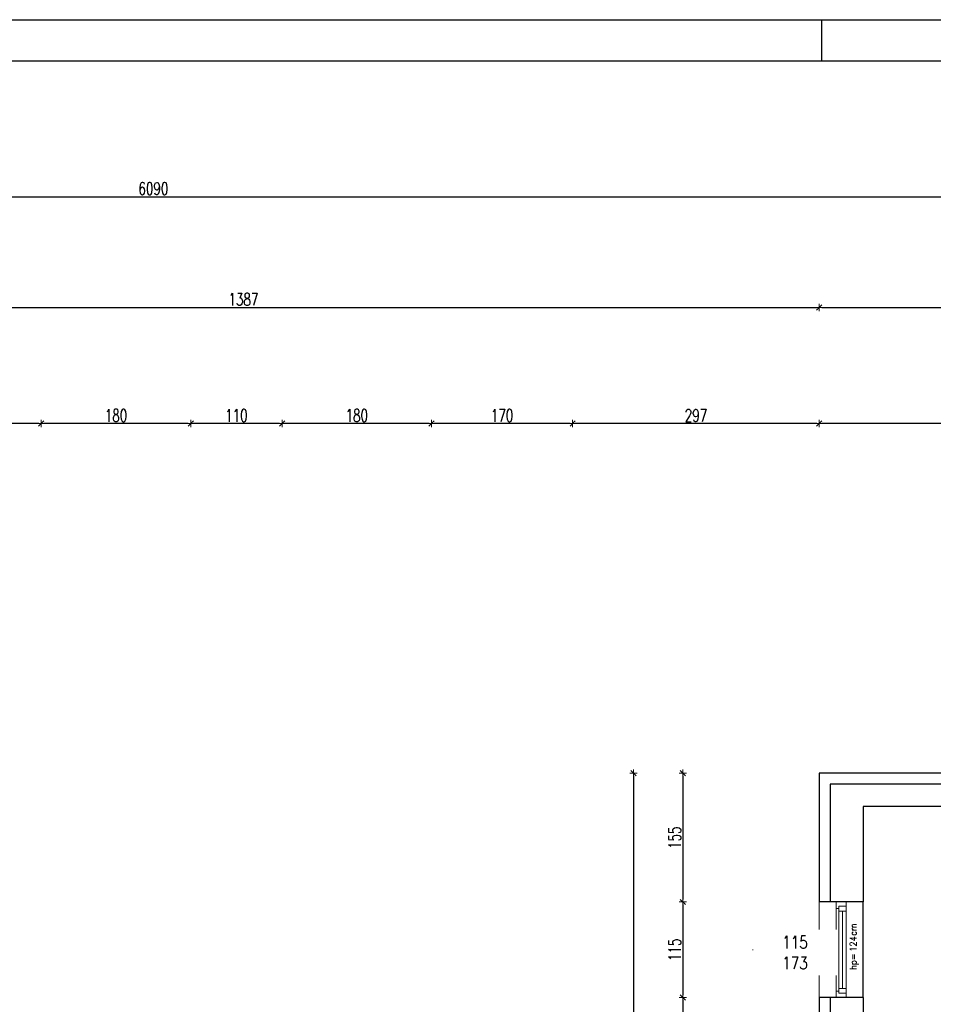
# Model space of a CAD drawing. Header units: millimetres. Extents: x 64838 to 107664, y -36848 to 0.
# Tile 57 of 109: x 79026 to 80127, y -28077 to -26891. Entities that reach past the tile are written whole.
import ezdxf

# ---------------------------------------------------------------- set-up
doc = ezdxf.new("R2010")
doc.units = ezdxf.units.MM
doc.layers.get('Defpoints').update_dxf_attribs({"color": 30})
doc.layers.add('e-cad_opisy', color=7, linetype='Continuous')
for name, color, linetype, lineweight in [('J opisy', 7, 'Continuous', 9), ('J stolarka_okna', 144, 'Continuous', 0), ('J wymiary', 1, 'Continuous', 9), ('sciany', 252, 'Continuous', 30)]:
    doc.layers.add(name, color=color, linetype=linetype, lineweight=lineweight)
doc.styles.add('ADESK2', font='simplex', dxfattribs={"width": 0.7})
doc.styles.add('MtXpl_simplex_shx', font='simplex.shx')
doc.styles.get("Standard").update_dxf_attribs({"font": 'arial.ttf'})
doc.dimstyles.new('1-100', dxfattribs={"dimscale": 1.5, "dimtxt": 10, "dimasz": 2, "dimexe": 1, "dimexo": 1, "dimgap": 1.5, "dimtad": 1, "dimdec": 0, "dimrnd": 0.5, "dimdsep": 46, "dimtxsty": 'ADESK2', "dimblk": 'wymiar', "dimcen": -1, "dimdle": 5, "dimse1": 1, "dimse2": 1, "dimclrd": 256, "dimclre": 256, "dimclrt": 256, "dimadec": 0, "dimazin": 0, "dimtfac": 1, "dimtdec": 0, "dimtix": 1, "dimtmove": 0, "dimatfit": 3, "dimfxl": 20, "dimfxlon": 1, "dimtolj": 1, "dimtzin": 0, "dimarcsym": 0})

# ---------------------------------------------------------------- blocks, each defined once
blk = doc.blocks.new('A1_poziom')
at = {"ltscale": 0.8}
blk.add_line((481, 589), (481, 594), dxfattribs=at)
for points in [[(0, 0), (0, 297), (25, 297), (25, 594), (841, 594), (841, 0)], [(30, 5), (836, 5), (836, 589), (30, 589)]]:
    blk.add_lwpolyline(points, close=True)
blk = doc.blocks.new('wymiar')
for p, q in [((1.5, 0), (-1.5, 0)), ((1.06, 1.06), (-1.06, -1.06)), ((0, 1.5), (0, -1.5))]:
    blk.add_line(p, q)
blk = doc.blocks.new('*D1140')
at = {"layer": 'Defpoints', "color": 0, "ltscale": 4}
for p in [(80950.4, -27798.5), (78152.1, -31985), (82531.5, -31985)]:
    blk.add_point(p, dxfattribs=at)
at = {"layer": 'J wymiary', "lineweight": -2}
blk.add_line((82531.5, -27801.5), (82531.5, -31982), dxfattribs=at)
at = {"layer": 'J wymiary', "lineweight": -2, "ltscale": 4, "xscale": 3, "yscale": 3, "zscale": 3}
for p, rotation in [((82531.5, -27798.5), 90), ((82531.5, -31985), 270)]:
    blk.add_blockref('wymiar', p, dxfattribs=dict(at, rotation=rotation))
at = {"layer": 'J wymiary', "ltscale": 4, "insert": (82521.8, -29891.7), "char_height": 15, "attachment_point": 5, "rotation": 90, "style": 'ADESK2'}
blk.add_mtext('\\A1;4187', dxfattribs=at)
blk = doc.blocks.new('*D1158')
at = {"layer": 'Defpoints', "color": 0, "ltscale": 4}
for p in [(79989.1, -27377.3), (79989.1, -27465.6), (80959.1, -29138.8)]:
    blk.add_point(p, dxfattribs=at)
at = {"layer": 'J wymiary', "lineweight": -2}
blk.add_line((80956.1, -27377.3), (79992.1, -27377.3), dxfattribs=at)
at = {"layer": 'J wymiary', "lineweight": -2, "ltscale": 4, "xscale": 3, "yscale": 3, "zscale": 3, "rotation": 180}
blk.add_blockref('wymiar', (79989.1, -27377.3), dxfattribs=at)
at = {"layer": 'J wymiary', "lineweight": -2, "ltscale": 4, "xscale": 3, "yscale": 3, "zscale": 3}
blk.add_blockref('wymiar', (80959.1, -27377.3), dxfattribs=at)
at = {"layer": 'J wymiary', "ltscale": 4, "insert": (80474.1, -27367.6), "char_height": 15, "attachment_point": 5, "style": 'ADESK2'}
blk.add_mtext('\\A1;970', dxfattribs=at)
blk = doc.blocks.new('*D1159')
at = {"layer": 'Defpoints', "color": 0, "ltscale": 4}
for p in [(79692.1, -27377.3), (79989.1, -27465.6), (79692.1, -28679)]:
    blk.add_point(p, dxfattribs=at)
at = {"layer": 'J wymiary', "lineweight": -2}
blk.add_line((79986.1, -27377.3), (79695.1, -27377.3), dxfattribs=at)
at = {"layer": 'J wymiary', "lineweight": -2, "ltscale": 4, "xscale": 3, "yscale": 3, "zscale": 3, "rotation": 180}
blk.add_blockref('wymiar', (79692.1, -27377.3), dxfattribs=at)
at = {"layer": 'J wymiary', "lineweight": -2, "ltscale": 4, "xscale": 3, "yscale": 3, "zscale": 3}
blk.add_blockref('wymiar', (79989.1, -27377.3), dxfattribs=at)
at = {"layer": 'J wymiary', "ltscale": 4, "insert": (79840.6, -27367.6), "char_height": 15, "attachment_point": 5, "style": 'ADESK2'}
blk.add_mtext('\\A1;297', dxfattribs=at)
blk = doc.blocks.new('*D1160')
at = {"layer": 'Defpoints', "color": 0, "ltscale": 4}
for p in [(79522.1, -27377.3), (79522.1, -28678.1), (79692.1, -28679)]:
    blk.add_point(p, dxfattribs=at)
at = {"layer": 'J wymiary', "lineweight": -2}
blk.add_line((79689.1, -27377.3), (79525.1, -27377.3), dxfattribs=at)
at = {"layer": 'J wymiary', "lineweight": -2, "ltscale": 4, "xscale": 3, "yscale": 3, "zscale": 3, "rotation": 180}
blk.add_blockref('wymiar', (79522.1, -27377.3), dxfattribs=at)
at = {"layer": 'J wymiary', "lineweight": -2, "ltscale": 4, "xscale": 3, "yscale": 3, "zscale": 3}
blk.add_blockref('wymiar', (79692.1, -27377.3), dxfattribs=at)
at = {"layer": 'J wymiary', "ltscale": 4, "insert": (79607.1, -27367.6), "char_height": 15, "attachment_point": 5, "style": 'ADESK2'}
blk.add_mtext('\\A1;170', dxfattribs=at)
blk = doc.blocks.new('*D1161')
at = {"layer": 'Defpoints', "color": 0, "ltscale": 4}
for p in [(79342.1, -27377.3), (79342.1, -28680.5), (79522.1, -28678.1)]:
    blk.add_point(p, dxfattribs=at)
at = {"layer": 'J wymiary', "lineweight": -2}
blk.add_line((79519.1, -27377.3), (79345.1, -27377.3), dxfattribs=at)
at = {"layer": 'J wymiary', "lineweight": -2, "ltscale": 4, "xscale": 3, "yscale": 3, "zscale": 3, "rotation": 180}
blk.add_blockref('wymiar', (79342.1, -27377.3), dxfattribs=at)
at = {"layer": 'J wymiary', "lineweight": -2, "ltscale": 4, "xscale": 3, "yscale": 3, "zscale": 3}
blk.add_blockref('wymiar', (79522.1, -27377.3), dxfattribs=at)
at = {"layer": 'J wymiary', "ltscale": 4, "insert": (79432.1, -27367.6), "char_height": 15, "attachment_point": 5, "style": 'ADESK2'}
blk.add_mtext('\\A1;180', dxfattribs=at)
blk = doc.blocks.new('*D1162')
at = {"layer": 'Defpoints', "color": 0, "ltscale": 4}
for p in [(79232.1, -27377.3), (79232.1, -28678.2), (79342.1, -28680.5)]:
    blk.add_point(p, dxfattribs=at)
at = {"layer": 'J wymiary', "lineweight": -2}
blk.add_line((79339.1, -27377.3), (79235.1, -27377.3), dxfattribs=at)
at = {"layer": 'J wymiary', "lineweight": -2, "ltscale": 4, "xscale": 3, "yscale": 3, "zscale": 3, "rotation": 180}
blk.add_blockref('wymiar', (79232.1, -27377.3), dxfattribs=at)
at = {"layer": 'J wymiary', "lineweight": -2, "ltscale": 4, "xscale": 3, "yscale": 3, "zscale": 3}
blk.add_blockref('wymiar', (79342.1, -27377.3), dxfattribs=at)
at = {"layer": 'J wymiary', "ltscale": 4, "insert": (79287.1, -27367.6), "char_height": 15, "attachment_point": 5, "style": 'ADESK2'}
blk.add_mtext('\\A1;110', dxfattribs=at)
blk = doc.blocks.new('*D1163')
at = {"layer": 'Defpoints', "color": 0, "ltscale": 4}
for p in [(79052.1, -27377.3), (79052.1, -28679.7), (79232.1, -28678.2)]:
    blk.add_point(p, dxfattribs=at)
at = {"layer": 'J wymiary', "lineweight": -2}
blk.add_line((79229.1, -27377.3), (79055.1, -27377.3), dxfattribs=at)
at = {"layer": 'J wymiary', "lineweight": -2, "ltscale": 4, "xscale": 3, "yscale": 3, "zscale": 3, "rotation": 180}
blk.add_blockref('wymiar', (79052.1, -27377.3), dxfattribs=at)
at = {"layer": 'J wymiary', "lineweight": -2, "ltscale": 4, "xscale": 3, "yscale": 3, "zscale": 3}
blk.add_blockref('wymiar', (79232.1, -27377.3), dxfattribs=at)
at = {"layer": 'J wymiary', "ltscale": 4, "insert": (79142.1, -27367.6), "char_height": 15, "attachment_point": 5, "style": 'ADESK2'}
blk.add_mtext('\\A1;180', dxfattribs=at)
blk = doc.blocks.new('*D1164')
at = {"layer": 'Defpoints', "color": 0, "ltscale": 4}
for p in [(78882.1, -27377.3), (78882.1, -28677.8), (79052.1, -28679.7)]:
    blk.add_point(p, dxfattribs=at)
at = {"layer": 'J wymiary', "lineweight": -2}
blk.add_line((79049.1, -27377.3), (78885.1, -27377.3), dxfattribs=at)
at = {"layer": 'J wymiary', "lineweight": -2, "ltscale": 4, "xscale": 3, "yscale": 3, "zscale": 3, "rotation": 180}
blk.add_blockref('wymiar', (78882.1, -27377.3), dxfattribs=at)
at = {"layer": 'J wymiary', "lineweight": -2, "ltscale": 4, "xscale": 3, "yscale": 3, "zscale": 3}
blk.add_blockref('wymiar', (79052.1, -27377.3), dxfattribs=at)
at = {"layer": 'J wymiary', "ltscale": 4, "insert": (78967.1, -27367.6), "char_height": 15, "attachment_point": 5, "style": 'ADESK2'}
blk.add_mtext('\\A1;170', dxfattribs=at)
blk = doc.blocks.new('*D1184')
at = {"layer": 'Defpoints', "color": 0, "ltscale": 4}
for p in [(79989.1, -27237.6), (78602.1, -27541.8), (79989.1, -27825.1)]:
    blk.add_point(p, dxfattribs=at)
at = {"layer": 'J wymiary', "lineweight": -2, "ltscale": 4}
blk.add_line((78605.1, -27237.6), (79986.1, -27237.6), dxfattribs=at)
at = {"layer": 'J wymiary', "lineweight": -2, "ltscale": 4, "xscale": 3, "yscale": 3, "zscale": 3, "rotation": 180}
blk.add_blockref('wymiar', (78602.1, -27237.6), dxfattribs=at)
at = {"layer": 'J wymiary', "lineweight": -2, "ltscale": 4, "xscale": 3, "yscale": 3, "zscale": 3}
blk.add_blockref('wymiar', (79989.1, -27237.6), dxfattribs=at)
at = {"layer": 'J wymiary', "ltscale": 4, "insert": (79295.6, -27227.8), "char_height": 15, "attachment_point": 5, "style": 'ADESK2'}
blk.add_mtext('\\A1;1387', dxfattribs=at)
blk = doc.blocks.new('*D1185')
at = {"layer": 'Defpoints', "color": 0, "ltscale": 4}
for p in [(80959.1, -27237.6), (79989.1, -27825.1), (80959.1, -27817.8)]:
    blk.add_point(p, dxfattribs=at)
at = {"layer": 'J wymiary', "lineweight": -2, "ltscale": 4}
blk.add_line((79992.1, -27237.6), (80956.1, -27237.6), dxfattribs=at)
at = {"layer": 'J wymiary', "lineweight": -2, "ltscale": 4, "xscale": 3, "yscale": 3, "zscale": 3, "rotation": 180}
blk.add_blockref('wymiar', (79989.1, -27237.6), dxfattribs=at)
at = {"layer": 'J wymiary', "lineweight": -2, "ltscale": 4, "xscale": 3, "yscale": 3, "zscale": 3}
blk.add_blockref('wymiar', (80959.1, -27237.6), dxfattribs=at)
at = {"layer": 'J wymiary', "ltscale": 4, "insert": (80474.1, -27227.8), "char_height": 15, "attachment_point": 5, "style": 'ADESK2'}
blk.add_mtext('\\A1;970', dxfattribs=at)
blk = doc.blocks.new('*D1187')
at = {"layer": 'Defpoints', "color": 0, "ltscale": 4}
for p in [(82232.1, -27104.2), (76142.1, -27497.5), (82232.1, -29537.5)]:
    blk.add_point(p, dxfattribs=at)
at = {"layer": 'J wymiary', "lineweight": -2, "ltscale": 4}
blk.add_line((76145.1, -27104.2), (82229.1, -27104.2), dxfattribs=at)
at = {"layer": 'J wymiary', "lineweight": -2, "ltscale": 4, "xscale": 3, "yscale": 3, "zscale": 3, "rotation": 180}
blk.add_blockref('wymiar', (76142.1, -27104.2), dxfattribs=at)
at = {"layer": 'J wymiary', "lineweight": -2, "ltscale": 4, "xscale": 3, "yscale": 3, "zscale": 3}
blk.add_blockref('wymiar', (82232.1, -27104.2), dxfattribs=at)
at = {"layer": 'J wymiary', "ltscale": 4, "insert": (79187.1, -27094.4), "char_height": 15, "attachment_point": 5, "style": 'ADESK2'}
blk.add_mtext('\\A1;6090', dxfattribs=at)
blk = doc.blocks.new('*D1188')
at = {"layer": 'Defpoints', "color": 0, "ltscale": 4}
for p in [(79989.1, -27798.5), (79824.8, -27953.5), (79989.1, -27953.5)]:
    blk.add_point(p, dxfattribs=at)
at = {"layer": 'J wymiary', "lineweight": -2}
blk.add_line((79824.8, -27801.5), (79824.8, -27950.5), dxfattribs=at)
at = {"layer": 'J wymiary', "lineweight": -2, "ltscale": 4, "xscale": 3, "yscale": 3, "zscale": 3}
for p, rotation in [((79824.8, -27798.5), 90), ((79824.8, -27953.5), 270)]:
    blk.add_blockref('wymiar', p, dxfattribs=dict(at, rotation=rotation))
at = {"layer": 'J wymiary', "ltscale": 4, "insert": (79815.1, -27876), "char_height": 15, "attachment_point": 5, "rotation": 90, "style": 'ADESK2'}
blk.add_mtext('\\A1;155', dxfattribs=at)
blk = doc.blocks.new('*D1189')
at = {"layer": 'Defpoints', "color": 0, "ltscale": 4}
for p in [(79989.1, -27953.5), (79824.8, -28068.5), (79998, -28068.5)]:
    blk.add_point(p, dxfattribs=at)
at = {"layer": 'J wymiary', "lineweight": -2}
blk.add_line((79824.8, -27956.5), (79824.8, -28065.5), dxfattribs=at)
at = {"layer": 'J wymiary', "lineweight": -2, "ltscale": 4, "xscale": 3, "yscale": 3, "zscale": 3}
for p, rotation in [((79824.8, -27953.5), 90), ((79824.8, -28068.5), 270)]:
    blk.add_blockref('wymiar', p, dxfattribs=dict(at, rotation=rotation))
at = {"layer": 'J wymiary', "ltscale": 4, "insert": (79815.1, -28011), "char_height": 15, "attachment_point": 5, "rotation": 90, "style": 'ADESK2'}
blk.add_mtext('\\A1;115', dxfattribs=at)
blk = doc.blocks.new('*D1190')
at = {"layer": 'Defpoints', "color": 0, "ltscale": 4}
for p in [(79998, -28068.5), (79824.8, -28192.5), (79993.8, -28192.5)]:
    blk.add_point(p, dxfattribs=at)
at = {"layer": 'J wymiary', "lineweight": -2}
blk.add_line((79824.8, -28071.5), (79824.8, -28189.5), dxfattribs=at)
at = {"layer": 'J wymiary', "lineweight": -2, "ltscale": 4, "xscale": 3, "yscale": 3, "zscale": 3}
for p, rotation in [((79824.8, -28068.5), 90), ((79824.8, -28192.5), 270)]:
    blk.add_blockref('wymiar', p, dxfattribs=dict(at, rotation=rotation))
at = {"layer": 'J wymiary', "ltscale": 4, "insert": (79815.1, -28130.5), "char_height": 15, "attachment_point": 5, "rotation": 90, "style": 'ADESK2'}
blk.add_mtext('\\A1;124', dxfattribs=at)
blk = doc.blocks.new('*D1199')
at = {"layer": 'Defpoints', "color": 0, "ltscale": 4}
for p in [(79989.1, -27798.5), (79765.3, -29047.5), (79989.1, -29047.5)]:
    blk.add_point(p, dxfattribs=at)
at = {"layer": 'J wymiary', "lineweight": -2}
blk.add_line((79765.3, -27801.5), (79765.3, -29044.5), dxfattribs=at)
at = {"layer": 'J wymiary', "lineweight": -2, "ltscale": 4, "xscale": 3, "yscale": 3, "zscale": 3}
for p, rotation in [((79765.3, -27798.5), 90), ((79765.3, -29047.5), 270)]:
    blk.add_blockref('wymiar', p, dxfattribs=dict(at, rotation=rotation))
at = {"layer": 'J wymiary', "ltscale": 4, "insert": (79755.6, -28423), "char_height": 15, "attachment_point": 5, "rotation": 90, "style": 'ADESK2'}
blk.add_mtext('\\A1;1249', dxfattribs=at)

msp = doc.modelspace()

# ---------------------------------------------------------------- linework, layer by layer
at = {"layer": 'Defpoints'}
msp.add_line((80042.12, -28068.48), (80042.12, -27953.48), dxfattribs=at)
at = {"layer": 'J opisy'}
msp.add_line((80009.62, -28010.98), (79908.91, -28010.98), dxfattribs=at)
at = {"layer": 'J stolarka_okna', "linetype": 'Continuous', "lineweight": 9}
for p, q in [((79989.12, -28068.48), (79989.12, -27953.48)), ((80021.62, -27953.48), (80009.62, -27953.48)), ((80009.62, -27953.48), (80009.62, -28068.48)), ((80021.62, -28068.48), (80021.62, -27953.48)), ((80012.62, -27961.48), (80009.62, -27961.48)), ((80015.62, -27958.48), (80012.62, -27958.48)), ((80012.62, -27958.48), (80012.62, -27964.48)), ((80021.62, -27964.48), (80012.62, -27964.48)), ((80012.62, -28057.48), (80012.62, -27964.48)), ((80021.62, -27958.48), (80015.62, -27958.48)), ((80017.12, -28057.48), (80017.12, -27964.48)), ((80012.62, -28060.69), (80009.62, -28060.69)), ((80012.62, -28057.48), (80021.62, -28057.48)), ((80012.62, -28063.48), (80012.62, -28057.48)), ((80015.62, -28063.48), (80012.62, -28063.48)), ((80015.62, -28063.48), (80021.62, -28063.48)), ((80009.62, -28068.48), (80021.62, -28068.48))]:
    msp.add_line(p, q, dxfattribs=at)
at = {"layer": 'sciany'}
for p, q in [((80959.12, -27798.48), (79989.12, -27798.48)), ((79989.12, -27798.48), (79989.12, -27953.48)), ((79989.12, -27798.48), (79989.12, -27953.48)), ((79989.12, -27798.48), (79989.12, -27953.48)), ((80946.12, -27811.48), (80002.12, -27811.48)), ((80002.12, -27811.48), (80002.12, -27953.48)), ((80959.12, -27838.48), (80042.12, -27838.48)), ((80042.12, -27838.48), (80042.12, -27953.48)), ((80042.12, -27953.48), (79989.12, -27953.48)), ((79989.12, -28068.48), (79989.12, -28192.48)), ((79989.12, -28068.48), (79989.12, -28192.48)), ((80042.12, -28068.48), (79989.12, -28068.48)), ((80002.12, -28068.48), (80002.12, -28192.48)), ((80042.12, -28068.48), (80042.12, -28192.48))]:
    msp.add_line(p, q, dxfattribs=at)

# ---------------------------------------------------------------- block references
at = {"layer": 'e-cad_opisy', "ltscale": 4, "xscale": 10, "yscale": 10, "zscale": 10}
msp.add_blockref('A1_poziom', (75182.18, -32831.02), dxfattribs=at)

# ---------------------------------------------------------------- texts
at = {"layer": 'J opisy', "style": 'MtXpl_simplex_shx', "width": 0.9}
for s, p in [('cm', (80034.06, -27994.13)), ('124', (80034.06, -28013.33)), ('hp=', (80034.06, -28035.28))]:
    msp.add_text(s, height=8, rotation=90, dxfattribs=at).set_placement(p)

# ---------------------------------------------------------------- dimensions: what is measured, and where the dimension line sits
at = {"layer": 'J wymiary', "ltscale": 4}
for base, p1, p2, picture, middle in [((79989.12, -27237.58), (78602.12, -27541.82), (79989.12, -27825.15), '*D1184', (79295.62, -27227.83)), ((80959.12, -27237.58), (79989.12, -27825.15), (80959.12, -27817.79), '*D1185', (80474.12, -27227.83))]:
    dim = msp.add_linear_dim(base=base, p1=p1, p2=p2, dimstyle='1-100', override={"dimblk": 'wymiar', "dimtmove": 1}, dxfattribs=at)
    dim.commit()
    dim.dimension.update_dxf_attribs({"geometry": picture, "text_midpoint": middle})
at = {"layer": 'J wymiary'}
for base, p1, p2, picture, middle in [((78882.12, -27377.34), (79052.12, -28679.71), (78882.12, -28677.8), '*D1164', (78967.12, -27367.59)), ((79052.12, -27377.34), (79232.12, -28678.24), (79052.12, -28679.71), '*D1163', (79142.12, -27367.59)), ((79232.12, -27377.34), (79342.12, -28680.52), (79232.12, -28678.24), '*D1162', (79287.12, -27367.59)), ((79342.12, -27377.34), (79522.12, -28678.07), (79342.12, -28680.52), '*D1161', (79432.12, -27367.59)), ((79522.12, -27377.34), (79692.12, -28678.97), (79522.12, -28678.07), '*D1160', (79607.12, -27367.59))]:
    dim = msp.add_linear_dim(base=base, p1=p1, p2=p2, dimstyle='1-100', override={"dimblk": 'wymiar'}, dxfattribs=at)
    dim.commit()
    dim.dimension.update_dxf_attribs({"geometry": picture, "text_midpoint": middle})
for base, p1, p2, picture, middle in [((79824.83, -27953.48), (79989.12, -27798.48), (79989.12, -27953.48), '*D1188', (79815.08, -27875.98)), ((79824.83, -28192.48), (79997.98, -28068.48), (79993.8, -28192.48), '*D1190', (79815.08, -28130.48))]:
    dim = msp.add_linear_dim(base=base, p1=p1, p2=p2, angle=90, dimstyle='1-100', override={"dimblk": 'wymiar'}, dxfattribs=at)
    dim.commit()
    dim.dimension.update_dxf_attribs({"geometry": picture, "text_midpoint": middle})

# ---------------------------------------------------------------- next in the draw order: texts
at = {"layer": 'J opisy', "insert": (79959.9, -28014.41), "char_height": 15, "width": 85.2264, "attachment_point": 5, "line_spacing_factor": 0.771429, "bg_fill": 2}
msp.add_mtext('\\pxsm1;{\\Fsimplex|c238;\\W0.8;115\\Fsimplex|c0;\\P\\Fsimplex|c238;173}', dxfattribs=at)

# ---------------------------------------------------------------- next in the draw order: dimensions: what is measured, and where the dimension line sits
at = {"layer": 'J wymiary', "ltscale": 4}
dim = msp.add_linear_dim(base=(82232.12, -27104.18), p1=(76142.12, -27497.5), p2=(82232.12, -29537.48), dimstyle='1-100', override={"dimblk": 'wymiar', "dimtmove": 1}, dxfattribs=at)
dim.commit()
dim.dimension.update_dxf_attribs({"geometry": '*D1187', "text_midpoint": (79187.12, -27094.43)})
at = {"layer": 'J wymiary'}
for base, p1, p2, picture, middle in [((79692.12, -27377.34), (79989.12, -27465.56), (79692.12, -28678.97), '*D1159', (79840.62, -27367.59)), ((79989.12, -27377.34), (80959.12, -29138.8), (79989.12, -27465.56), '*D1158', (80474.12, -27367.59))]:
    dim = msp.add_linear_dim(base=base, p1=p1, p2=p2, dimstyle='1-100', override={"dimblk": 'wymiar'}, dxfattribs=at)
    dim.commit()
    dim.dimension.update_dxf_attribs({"geometry": picture, "text_midpoint": middle})
for base, p1, p2, picture, middle in [((82531.53880552, -31984.97890319), (80950.4472411, -27798.47890319), (78152.12498107, -31984.97890319), '*D1140', (82521.78880552, -29891.72890319)), ((79765.32, -29047.48), (79989.12, -27798.48), (79989.12, -29047.48), '*D1199', (79755.57, -28422.98)), ((79824.83, -28068.48), (79989.12, -27953.48), (79997.98, -28068.48), '*D1189', (79815.08, -28010.98))]:
    dim = msp.add_linear_dim(base=base, p1=p1, p2=p2, angle=90, dimstyle='1-100', override={"dimblk": 'wymiar'}, dxfattribs=at)
    dim.commit()
    dim.dimension.update_dxf_attribs({"geometry": picture, "text_midpoint": middle})

doc.saveas('drawing.dxf')
